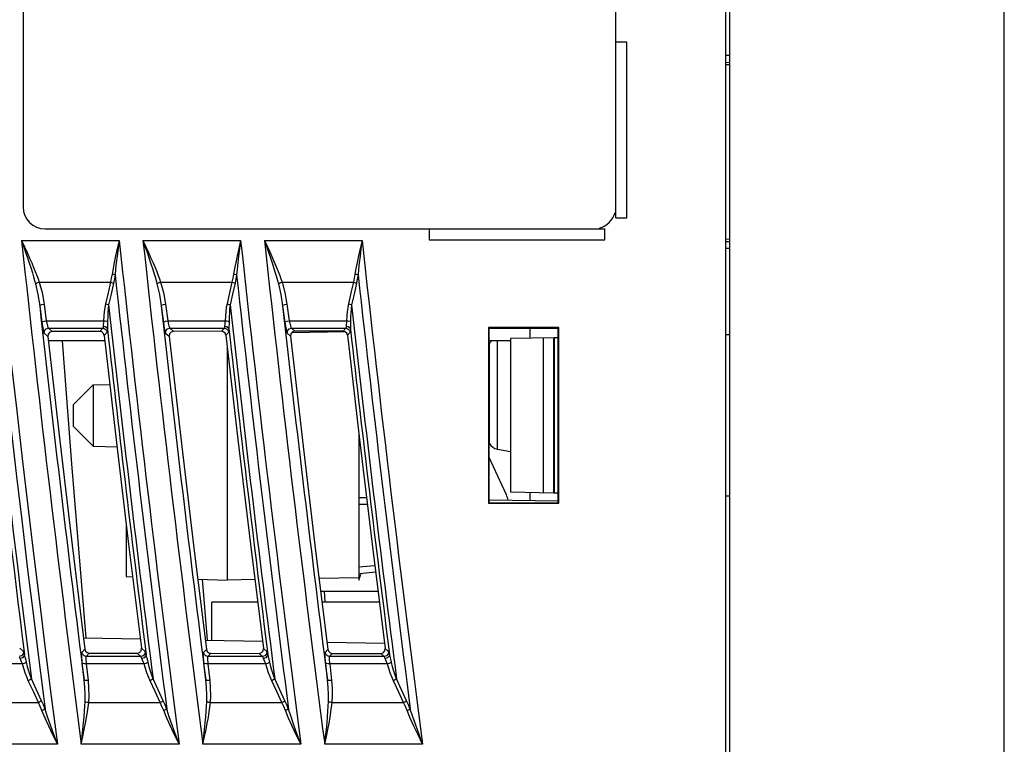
# Model space of a CAD drawing. Header units: millimetres. Extents: x 0 to 700, y 0 to 600.
# Tile 53 of 65: x 561 to 606, y 241 to 274. Entities that reach past the tile are written whole.
import ezdxf

# ---------------------------------------------------------------- set-up
doc = ezdxf.new("R2010")
doc.units = ezdxf.units.MM
doc.header["$LTSCALE"] = 39.111111
doc.layers.get('0').update_dxf_attribs({"linetype": 'CONTINUOUS'})

msp = doc.modelspace()

# ---------------------------------------------------------------- linework, layer by layer
at = {"color": 7, "linetype": 'CONTINUOUS'}
for p, q in [((593.46, 395.854), (593.46, 225.854)), ((593.66, 219.854), (593.66, 395.854)), ((606.16, 211.854), (606.16, 395.854)), ((561.46, 322.354), (561.46, 265.354)), ((588.46, 264.854), (588.46, 322.354)), ((588.96, 272.854), (588.46, 272.854)), ((588.96, 264.854), (588.96, 272.854)), ((593.66, 272.251), (593.46, 272.254)), ((593.46, 271.943), (593.66, 271.939)), ((593.66, 271.828), (593.46, 271.831)), ((588.46, 264.854), (588.96, 264.854)), ((562.46, 264.354), (587.96, 264.354)), ((579.96, 264.354), (579.96, 263.854)), ((587.96, 263.854), (587.96, 264.354)), ((561.39, 263.828), (565.839, 263.828)), ((561.39, 263.828), (561.523, 263.538)), ((561.39, 263.828), (561.495, 263.525)), ((565.839, 263.828), (565.753, 263.464)), ((565.839, 263.828), (565.789, 263.456)), ((566.922, 263.828), (571.371, 263.828)), ((566.922, 263.828), (567.055, 263.538)), ((566.922, 263.828), (567.027, 263.525)), ((571.371, 263.828), (571.285, 263.464)), ((571.371, 263.828), (571.321, 263.456)), ((572.454, 263.828), (576.904, 263.828)), ((572.454, 263.828), (572.588, 263.538)), ((572.454, 263.828), (572.559, 263.525)), ((576.904, 263.828), (576.818, 263.464)), ((576.904, 263.828), (576.854, 263.456)), ((579.96, 263.854), (587.96, 263.854)), ((593.66, 263.88), (593.46, 263.877)), ((593.66, 263.768), (593.46, 263.765)), ((561.495, 263.525), (561.59, 263.247)), ((561.523, 263.538), (561.644, 263.271)), ((565.753, 263.464), (565.677, 263.133)), ((565.789, 263.456), (565.745, 263.117)), ((567.027, 263.525), (567.122, 263.247)), ((567.055, 263.538), (567.177, 263.271)), ((571.285, 263.464), (571.21, 263.133)), ((571.321, 263.456), (571.277, 263.117)), ((572.559, 263.525), (572.655, 263.247)), ((572.588, 263.538), (572.709, 263.271)), ((576.818, 263.464), (576.743, 263.133)), ((576.854, 263.456), (576.81, 263.117)), ((593.66, 263.457), (593.46, 263.453)), ((561.59, 263.247), (561.676, 262.991)), ((561.644, 263.271), (561.754, 263.027)), ((561.676, 262.991), (561.754, 262.757)), ((561.754, 263.027), (561.852, 262.802)), ((565.677, 263.133), (565.612, 262.829)), ((565.745, 263.117), (565.708, 262.806)), ((567.122, 263.247), (567.209, 262.991)), ((567.177, 263.271), (567.286, 263.027)), ((567.209, 262.991), (567.286, 262.757)), ((567.286, 263.027), (567.385, 262.802)), ((571.21, 263.133), (571.145, 262.829)), ((571.277, 263.117), (571.24, 262.806)), ((572.655, 263.247), (572.742, 262.991)), ((572.709, 263.271), (572.819, 263.027)), ((572.742, 262.991), (572.819, 262.757)), ((572.819, 263.027), (572.918, 262.802)), ((576.743, 263.133), (576.678, 262.829)), ((576.81, 263.117), (576.773, 262.807)), ((561.754, 262.757), (561.823, 262.542)), ((561.823, 262.542), (561.884, 262.345)), ((561.852, 262.802), (561.939, 262.596)), ((561.939, 262.596), (562.016, 262.407)), ((562.016, 262.407), (562.084, 262.234)), ((565.557, 262.551), (565.513, 262.297)), ((565.612, 262.829), (565.557, 262.551)), ((565.677, 262.522), (565.654, 262.262)), ((565.708, 262.806), (565.677, 262.522)), ((567.286, 262.757), (567.356, 262.542)), ((567.356, 262.542), (567.417, 262.345)), ((567.385, 262.802), (567.472, 262.595)), ((567.472, 262.595), (567.549, 262.407)), ((567.549, 262.407), (567.616, 262.233)), ((571.09, 262.551), (571.046, 262.297)), ((571.145, 262.829), (571.09, 262.551)), ((571.21, 262.522), (571.187, 262.262)), ((571.24, 262.806), (571.21, 262.522)), ((572.819, 262.757), (572.889, 262.542)), ((572.889, 262.542), (572.95, 262.345)), ((572.918, 262.802), (573.005, 262.595)), ((573.005, 262.595), (573.082, 262.406)), ((573.082, 262.406), (573.15, 262.233)), ((576.623, 262.551), (576.579, 262.297)), ((576.678, 262.829), (576.623, 262.551)), ((576.743, 262.522), (576.72, 262.262)), ((576.773, 262.807), (576.743, 262.522)), ((561.884, 262.345), (561.938, 262.164)), ((561.938, 262.164), (561.985, 262)), ((561.985, 262), (562.026, 261.849)), ((562.084, 262.234), (562.142, 262.075)), ((562.142, 262.075), (562.193, 261.93)), ((565.48, 262.113), (565.441, 261.93)), ((565.513, 262.297), (565.48, 262.113)), ((565.513, 262.297), (565.565, 262.288)), ((565.565, 262.288), (565.612, 262.276)), ((565.621, 262.071), (565.581, 261.882)), ((565.612, 262.276), (565.654, 262.262)), ((565.654, 262.262), (565.621, 262.071)), ((567.417, 262.345), (567.471, 262.164)), ((567.471, 262.164), (567.518, 261.999)), ((567.518, 261.999), (567.559, 261.849)), ((567.616, 262.233), (567.675, 262.075)), ((567.675, 262.075), (567.726, 261.93)), ((571.013, 262.113), (570.974, 261.93)), ((571.046, 262.297), (571.013, 262.113)), ((571.046, 262.297), (571.098, 262.288)), ((571.098, 262.288), (571.146, 262.276)), ((571.154, 262.071), (571.115, 261.882)), ((571.146, 262.276), (571.187, 262.262)), ((571.187, 262.262), (571.154, 262.071)), ((572.95, 262.345), (573.004, 262.164)), ((573.004, 262.164), (573.052, 261.999)), ((573.052, 261.999), (573.093, 261.848)), ((573.15, 262.233), (573.208, 262.075)), ((573.208, 262.075), (573.259, 261.93)), ((576.547, 262.113), (576.508, 261.93)), ((576.579, 262.297), (576.547, 262.113)), ((576.579, 262.297), (576.631, 262.288)), ((576.631, 262.288), (576.679, 262.276)), ((576.687, 262.071), (576.648, 261.883)), ((576.679, 262.276), (576.72, 262.262)), ((576.72, 262.262), (576.687, 262.071)), ((562.026, 261.849), (562.069, 261.878)), ((562.026, 261.849), (562.134, 261.369)), ((562.069, 261.878), (562.127, 261.907)), ((562.127, 261.907), (562.193, 261.93)), ((562.193, 261.93), (565.441, 261.93)), ((562.193, 261.93), (562.323, 261.453)), ((565.441, 261.93), (565.329, 261.433)), ((565.441, 261.93), (565.492, 261.917)), ((565.581, 261.882), (565.469, 261.385)), ((565.492, 261.917), (565.54, 261.901)), ((565.54, 261.901), (565.581, 261.882)), ((567.559, 261.849), (567.602, 261.878)), ((567.559, 261.849), (567.668, 261.368)), ((567.602, 261.878), (567.66, 261.907)), ((567.66, 261.907), (567.726, 261.93)), ((567.726, 261.93), (570.974, 261.93)), ((567.726, 261.93), (567.856, 261.453)), ((570.974, 261.93), (570.862, 261.433)), ((570.974, 261.93), (571.026, 261.917)), ((571.115, 261.882), (571.003, 261.385)), ((571.026, 261.917), (571.074, 261.901)), ((571.074, 261.901), (571.115, 261.882)), ((573.093, 261.848), (573.135, 261.878)), ((573.093, 261.848), (573.201, 261.368)), ((573.135, 261.878), (573.193, 261.907)), ((573.193, 261.907), (573.259, 261.93)), ((573.259, 261.93), (576.508, 261.93)), ((573.259, 261.93), (573.39, 261.453)), ((576.508, 261.93), (576.396, 261.433)), ((576.508, 261.93), (576.559, 261.917)), ((576.648, 261.883), (576.537, 261.385)), ((576.559, 261.917), (576.607, 261.901)), ((576.607, 261.901), (576.648, 261.883)), ((562.134, 261.369), (562.217, 260.846)), ((562.323, 261.453), (562.415, 260.931)), ((565.329, 261.433), (565.217, 260.935)), ((565.469, 261.385), (565.357, 260.887)), ((567.668, 261.368), (567.75, 260.846)), ((567.856, 261.453), (567.949, 260.931)), ((570.862, 261.433), (570.751, 260.935)), ((571.003, 261.385), (570.891, 260.887)), ((573.201, 261.368), (573.284, 260.846)), ((573.39, 261.453), (573.483, 260.931)), ((576.396, 261.433), (576.285, 260.935)), ((576.537, 261.385), (576.425, 260.887)), ((562.217, 260.846), (562.245, 260.88)), ((562.217, 260.846), (562.319, 260.086)), ((562.245, 260.88), (562.318, 260.911)), ((562.318, 260.911), (562.415, 260.931)), ((562.415, 260.931), (562.517, 260.171)), ((565.184, 260.765), (565.158, 260.581)), ((565.217, 260.935), (565.184, 260.765)), ((565.217, 260.935), (565.268, 260.922)), ((565.268, 260.922), (565.316, 260.906)), ((565.316, 260.906), (565.357, 260.887)), ((565.337, 260.719), (565.323, 260.536)), ((565.357, 260.887), (565.337, 260.719)), ((567.75, 260.846), (567.779, 260.88)), ((567.75, 260.846), (567.853, 260.086)), ((567.779, 260.88), (567.851, 260.911)), ((567.851, 260.911), (567.949, 260.931)), ((567.949, 260.931), (568.051, 260.171)), ((570.718, 260.765), (570.692, 260.581)), ((570.751, 260.935), (570.718, 260.765)), ((570.751, 260.935), (570.802, 260.922)), ((570.802, 260.922), (570.85, 260.906)), ((570.85, 260.906), (570.891, 260.887)), ((570.871, 260.719), (570.857, 260.537)), ((570.891, 260.887), (570.871, 260.719)), ((573.284, 260.846), (573.313, 260.88)), ((573.284, 260.846), (573.387, 260.086)), ((573.313, 260.88), (573.385, 260.911)), ((573.385, 260.911), (573.483, 260.931)), ((573.483, 260.931), (573.586, 260.171)), ((576.252, 260.765), (576.227, 260.581)), ((576.285, 260.935), (576.252, 260.765)), ((576.285, 260.935), (576.336, 260.922)), ((576.336, 260.922), (576.384, 260.906)), ((576.384, 260.906), (576.425, 260.887)), ((576.405, 260.719), (576.391, 260.537)), ((576.425, 260.887), (576.405, 260.719)), ((562.42, 260.151), (562.517, 260.171)), ((562.517, 260.171), (565.129, 260.171)), ((562.517, 260.171), (562.541, 260.052)), ((565.129, 260.171), (565.122, 260.083)), ((565.14, 260.384), (565.129, 260.171)), ((565.129, 260.171), (565.205, 260.165)), ((565.158, 260.581), (565.14, 260.384)), ((565.205, 260.165), (565.269, 260.149)), ((565.315, 260.34), (565.312, 260.128)), ((565.323, 260.536), (565.315, 260.34)), ((567.954, 260.151), (568.051, 260.171)), ((568.051, 260.171), (570.664, 260.171)), ((568.051, 260.171), (568.076, 260.052)), ((570.664, 260.171), (570.656, 260.083)), ((570.674, 260.384), (570.664, 260.171)), ((570.664, 260.171), (570.739, 260.165)), ((570.692, 260.581), (570.674, 260.384)), ((570.739, 260.165), (570.803, 260.15)), ((570.849, 260.34), (570.847, 260.128)), ((570.857, 260.537), (570.849, 260.34)), ((573.488, 260.151), (573.586, 260.171)), ((573.586, 260.171), (576.198, 260.171)), ((573.586, 260.171), (573.61, 260.052)), ((576.198, 260.171), (576.191, 260.083)), ((576.209, 260.384), (576.198, 260.171)), ((576.198, 260.171), (576.273, 260.165)), ((576.227, 260.581), (576.209, 260.384)), ((576.273, 260.165), (576.338, 260.15)), ((576.383, 260.34), (576.381, 260.129)), ((576.391, 260.537), (576.383, 260.34)), ((562.319, 260.086), (562.347, 260.12)), ((562.319, 260.086), (562.343, 259.919)), ((562.343, 259.919), (562.37, 259.764)), ((562.347, 260.12), (562.42, 260.151)), ((562.37, 259.764), (562.396, 259.654)), ((562.415, 259.609), (562.434, 259.717)), ((562.434, 259.717), (562.508, 259.8)), ((562.508, 259.8), (562.614, 259.831)), ((562.541, 260.052), (562.569, 259.942)), ((562.569, 259.942), (562.594, 259.863)), ((562.594, 259.863), (562.614, 259.831)), ((562.614, 259.831), (565.096, 259.831)), ((562.614, 259.831), (562.784, 259.678)), ((565.096, 259.831), (564.962, 259.681)), ((565.102, 259.845), (565.096, 259.831)), ((565.096, 259.831), (565.189, 259.807)), ((565.106, 259.876), (565.102, 259.845)), ((565.107, 259.923), (565.106, 259.876)), ((565.112, 259.997), (565.107, 259.923)), ((565.107, 259.923), (565.199, 259.906)), ((565.122, 260.083), (565.112, 259.997)), ((565.189, 259.807), (565.26, 259.743)), ((565.199, 259.906), (565.27, 259.855)), ((565.26, 259.743), (565.294, 259.653)), ((565.269, 260.149), (565.312, 260.128)), ((565.27, 259.855), (565.305, 259.783)), ((565.304, 259.717), (565.301, 259.673)), ((565.306, 259.886), (565.304, 259.717)), ((565.31, 260.006), (565.306, 259.886)), ((565.312, 260.128), (565.31, 260.006)), ((567.853, 260.086), (567.882, 260.12)), ((567.853, 260.086), (567.877, 259.919)), ((567.877, 259.919), (567.905, 259.764)), ((567.882, 260.12), (567.954, 260.151)), ((567.905, 259.764), (567.93, 259.654)), ((567.95, 259.609), (567.969, 259.717)), ((567.969, 259.717), (568.042, 259.8)), ((568.042, 259.8), (568.148, 259.831)), ((568.076, 260.052), (568.103, 259.942)), ((568.103, 259.942), (568.128, 259.863)), ((568.128, 259.863), (568.148, 259.831)), ((568.148, 259.831), (570.63, 259.831)), ((568.148, 259.831), (568.311, 259.685)), ((570.63, 259.831), (570.503, 259.688)), ((570.637, 259.845), (570.63, 259.831)), ((570.63, 259.831), (570.723, 259.807)), ((570.641, 259.876), (570.637, 259.845)), ((570.646, 259.997), (570.641, 259.923)), ((570.641, 259.923), (570.733, 259.906)), ((570.641, 259.923), (570.641, 259.876)), ((570.656, 260.083), (570.646, 259.997)), ((570.723, 259.807), (570.795, 259.743)), ((570.733, 259.906), (570.805, 259.855)), ((570.795, 259.743), (570.829, 259.653)), ((570.803, 260.15), (570.847, 260.128)), ((570.805, 259.855), (570.839, 259.783)), ((570.839, 259.717), (570.835, 259.674)), ((570.84, 259.886), (570.839, 259.717)), ((570.845, 260.006), (570.84, 259.886)), ((570.847, 260.128), (570.845, 260.006)), ((573.387, 260.086), (573.416, 260.12)), ((573.387, 260.086), (573.412, 259.918)), ((573.412, 259.918), (573.439, 259.764)), ((573.416, 260.12), (573.488, 260.151)), ((573.439, 259.764), (573.465, 259.654)), ((573.484, 259.609), (573.503, 259.717)), ((573.503, 259.717), (573.577, 259.8)), ((573.577, 259.8), (573.683, 259.831)), ((573.61, 260.052), (573.637, 259.942)), ((573.637, 259.942), (573.663, 259.863)), ((573.663, 259.863), (573.683, 259.831)), ((573.683, 259.831), (576.165, 259.831)), ((573.683, 259.831), (573.838, 259.692)), ((576.165, 259.831), (576.044, 259.694)), ((576.172, 259.845), (576.165, 259.831)), ((576.165, 259.831), (576.258, 259.807)), ((576.175, 259.876), (576.172, 259.845)), ((576.176, 259.923), (576.175, 259.876)), ((576.181, 259.997), (576.176, 259.923)), ((576.176, 259.923), (576.268, 259.906)), ((576.191, 260.083), (576.181, 259.997)), ((576.258, 259.807), (576.33, 259.743)), ((576.268, 259.906), (576.34, 259.855)), ((576.33, 259.743), (576.363, 259.653)), ((576.338, 260.15), (576.381, 260.129)), ((576.34, 259.855), (576.374, 259.783)), ((576.374, 259.717), (576.37, 259.674)), ((576.375, 259.886), (576.374, 259.783)), ((576.374, 259.783), (576.374, 259.717)), ((576.379, 260.006), (576.375, 259.886)), ((576.381, 260.129), (576.379, 260.006)), ((585.86, 259.854), (582.66, 259.854)), ((582.686, 259.828), (582.66, 259.854)), ((582.66, 259.854), (582.66, 251.854)), ((582.686, 259.828), (585.836, 259.829)), ((582.686, 251.879), (582.686, 259.828)), ((584.56, 259.37), (584.56, 259.829)), ((585.86, 259.854), (585.836, 259.829)), ((585.836, 251.878), (585.836, 259.829)), ((585.86, 251.854), (585.86, 259.854)), ((562.396, 259.654), (562.415, 259.609)), ((562.415, 259.609), (562.586, 259.456)), ((562.604, 259.564), (562.586, 259.456)), ((562.586, 259.456), (563.128, 254.702)), ((562.676, 259.647), (562.604, 259.564)), ((562.784, 259.678), (562.676, 259.647)), ((564.962, 259.681), (562.784, 259.678)), ((565.055, 259.658), (564.962, 259.681)), ((565.127, 259.594), (565.055, 259.658)), ((565.16, 259.504), (565.127, 259.594)), ((565.294, 259.653), (565.16, 259.504)), ((565.16, 259.504), (565.705, 254.75)), ((565.301, 259.673), (565.294, 259.653)), ((567.93, 259.654), (567.95, 259.609)), ((567.95, 259.609), (568.113, 259.463)), ((568.131, 259.571), (568.113, 259.463)), ((568.113, 259.463), (568.658, 254.705)), ((568.203, 259.653), (568.131, 259.571)), ((568.311, 259.685), (568.203, 259.653)), ((570.503, 259.688), (568.311, 259.685)), ((570.596, 259.665), (570.503, 259.688)), ((570.667, 259.601), (570.596, 259.665)), ((570.701, 259.511), (570.667, 259.601)), ((570.829, 259.653), (570.701, 259.511)), ((570.701, 259.511), (571.249, 254.752)), ((570.835, 259.674), (570.829, 259.653)), ((573.465, 259.654), (573.484, 259.609)), ((573.484, 259.609), (573.64, 259.469)), ((573.658, 259.577), (573.64, 259.469)), ((573.64, 259.469), (574.188, 254.707)), ((573.731, 259.66), (573.658, 259.577)), ((576.153, 259.657), (573.69, 259.614)), ((573.838, 259.692), (573.731, 259.66)), ((576.044, 259.694), (573.838, 259.692)), ((576.137, 259.671), (576.044, 259.694)), ((576.208, 259.608), (576.137, 259.671)), ((576.242, 259.518), (576.208, 259.608)), ((576.363, 259.653), (576.242, 259.518)), ((576.242, 259.518), (576.793, 254.754)), ((576.37, 259.674), (576.363, 259.653)), ((585.629, 259.388), (583.66, 259.354)), ((583.66, 259.354), (583.66, 252.354)), ((585.16, 259.38), (585.16, 252.328)), ((585.629, 259.388), (585.629, 252.32)), ((585.836, 259.392), (585.66, 259.389)), ((585.66, 259.389), (585.66, 252.319)), ((593.66, 259.528), (593.46, 259.525)), ((565.189, 259.254), (562.609, 259.254)), ((563.679, 253.65), (563.261, 259.254)), ((570.76, 258.995), (570.76, 248.354)), ((583.66, 259.254), (582.686, 259.254)), ((582.706, 254.583), (582.706, 259.125)), ((583.065, 254.318), (583.065, 259.254)), ((564.652, 257.245), (563.76, 256.354)), ((564.652, 257.245), (565.416, 257.272)), ((564.652, 257.245), (564.652, 254.462)), ((563.76, 255.354), (563.76, 256.353)), ((564.652, 254.462), (563.76, 255.354)), ((576.76, 255.035), (576.76, 248.354)), ((563.128, 254.702), (563.69, 249.951)), ((564.652, 254.462), (565.743, 254.424)), ((565.705, 254.75), (566.27, 249.998)), ((568.658, 254.705), (569.224, 249.949)), ((571.249, 254.752), (571.817, 249.996)), ((574.188, 254.707), (574.758, 249.946)), ((576.793, 254.754), (577.365, 249.994)), ((583.476, 252.233), (582.686, 253.942)), ((583.065, 254.318), (583.66, 254.213)), ((564.335, 245.732), (563.679, 253.65)), ((576.76, 252.121), (577.11, 252.115)), ((585.629, 252.32), (583.66, 252.354)), ((584.56, 251.985), (584.56, 252.338)), ((585.836, 252.316), (585.66, 252.319)), ((593.66, 252.179), (593.46, 252.183)), ((576.76, 251.821), (577.146, 251.814)), ((582.66, 251.854), (582.686, 251.879)), ((582.66, 251.854), (585.86, 251.854)), ((582.686, 251.879), (585.836, 251.878)), ((582.688, 252.017), (585.837, 251.962)), ((585.86, 251.854), (585.836, 251.878)), ((566.16, 250.918), (566.16, 248.515)), ((563.69, 249.951), (564.274, 245.202)), ((566.27, 249.998), (566.856, 245.249)), ((569.224, 249.949), (569.811, 245.196)), ((571.817, 249.996), (572.407, 245.242)), ((574.758, 249.946), (575.349, 245.189)), ((577.365, 249.994), (577.959, 245.236)), ((576.76, 248.955), (577.486, 249.022)), ((566.16, 248.515), (566.454, 248.504)), ((576.76, 248.354), (576.853, 248.622)), ((576.788, 248.656), (577.524, 248.724)), ((569.415, 248.401), (570.76, 248.354)), ((569.856, 245.637), (569.627, 248.393)), ((572.018, 248.376), (570.76, 248.354)), ((576.76, 248.459), (574.947, 248.427)), ((575.018, 247.854), (577.632, 247.854)), ((575.227, 247.354), (575.185, 247.854)), ((572.145, 247.354), (570.06, 247.354)), ((570.06, 245.603), (570.06, 247.354)), ((577.695, 247.354), (575.08, 247.354)), ((566.805, 245.66), (564.212, 245.706)), ((572.368, 245.563), (569.76, 245.609)), ((577.93, 245.466), (575.309, 245.512)), ((561.389, 244.909), (561.282, 244.877)), ((561.48, 245.101), (561.306, 245.256)), ((561.462, 244.992), (561.389, 244.909)), ((561.48, 245.101), (561.462, 244.992)), ((561.499, 245.062), (561.48, 245.101)), ((561.522, 244.971), (561.499, 245.062)), ((561.522, 244.971), (561.5, 244.885)), ((561.547, 244.871), (561.522, 244.971)), ((564.132, 244.98), (564.135, 245.029)), ((564.133, 244.904), (564.132, 244.98)), ((564.135, 245.029), (564.141, 245.052)), ((564.141, 245.052), (564.274, 245.202)), ((564.175, 244.963), (564.141, 245.052)), ((564.247, 244.9), (564.175, 244.963)), ((564.274, 245.202), (564.308, 245.113)), ((564.308, 245.113), (564.38, 245.05)), ((564.339, 244.877), (564.472, 245.028)), ((564.38, 245.05), (564.472, 245.028)), ((564.472, 245.028), (566.658, 245.025)), ((566.658, 245.025), (566.767, 245.057)), ((566.825, 244.877), (566.658, 245.025)), ((566.767, 245.057), (566.84, 245.14)), ((566.932, 244.909), (566.825, 244.877)), ((566.84, 245.14), (566.856, 245.249)), ((567.023, 245.102), (566.856, 245.249)), ((567.005, 244.992), (566.932, 244.909)), ((567.023, 245.102), (567.005, 244.992)), ((567.042, 245.062), (567.023, 245.102)), ((567.065, 244.972), (567.042, 245.062)), ((567.065, 244.972), (567.043, 244.885)), ((567.09, 244.871), (567.065, 244.972)), ((569.675, 244.98), (569.678, 245.029)), ((569.676, 244.904), (569.675, 244.98)), ((569.678, 245.029), (569.685, 245.052)), ((569.685, 245.052), (569.811, 245.196)), ((569.719, 244.963), (569.685, 245.052)), ((569.79, 244.9), (569.719, 244.963)), ((569.811, 245.196), (569.846, 245.106)), ((569.846, 245.106), (569.917, 245.043)), ((569.882, 244.877), (570.009, 245.021)), ((569.917, 245.043), (570.009, 245.021)), ((570.009, 245.021), (572.209, 245.018)), ((572.209, 245.018), (572.318, 245.05)), ((572.369, 244.877), (572.209, 245.018)), ((572.318, 245.05), (572.391, 245.134)), ((572.475, 244.909), (572.369, 244.877)), ((572.391, 245.134), (572.407, 245.242)), ((572.567, 245.102), (572.407, 245.242)), ((572.549, 244.992), (572.475, 244.909)), ((572.567, 245.102), (572.549, 244.992)), ((572.585, 245.062), (572.567, 245.102)), ((572.609, 244.972), (572.585, 245.062)), ((572.609, 244.972), (572.586, 244.885)), ((572.633, 244.871), (572.609, 244.972)), ((575.219, 244.98), (575.222, 245.029)), ((575.22, 244.904), (575.219, 244.98)), ((575.222, 245.029), (575.228, 245.052)), ((575.228, 245.052), (575.349, 245.189)), ((575.263, 244.963), (575.228, 245.052)), ((575.334, 244.9), (575.263, 244.963)), ((575.349, 245.189), (575.383, 245.099)), ((575.383, 245.099), (575.455, 245.037)), ((575.426, 244.877), (575.547, 245.014)), ((575.455, 245.037), (575.547, 245.014)), ((575.547, 245.014), (577.761, 245.011)), ((577.761, 245.011), (577.87, 245.043)), ((577.913, 244.877), (577.761, 245.011)), ((577.87, 245.043), (577.942, 245.127)), ((578.02, 244.909), (577.913, 244.877)), ((577.942, 245.127), (577.959, 245.236)), ((578.111, 245.102), (577.959, 245.236)), ((578.093, 244.992), (578.02, 244.909)), ((578.111, 245.102), (578.093, 244.992)), ((578.129, 245.062), (578.111, 245.102)), ((578.153, 244.972), (578.129, 245.062)), ((578.153, 244.972), (578.13, 244.885)), ((578.178, 244.871), (578.153, 244.972)), ((561.429, 244.537), (558.813, 244.537)), ((561.324, 244.784), (561.301, 244.849)), ((561.427, 244.816), (561.324, 244.784)), ((561.352, 244.713), (561.324, 244.784)), ((561.39, 244.629), (561.352, 244.713)), ((561.429, 244.537), (561.39, 244.629)), ((561.5, 244.885), (561.427, 244.816)), ((561.506, 244.56), (561.429, 244.537)), ((561.49, 244.324), (561.429, 244.537)), ((561.571, 244.591), (561.506, 244.56)), ((561.579, 244.754), (561.547, 244.871)), ((561.612, 244.623), (561.571, 244.591)), ((561.612, 244.623), (561.579, 244.754)), ((561.664, 244.409), (561.612, 244.623)), ((564.138, 244.806), (564.133, 244.904)), ((564.147, 244.691), (564.138, 244.806)), ((564.158, 244.575), (564.147, 244.691)), ((564.191, 244.549), (564.158, 244.575)), ((564.236, 243.815), (564.158, 244.575)), ((564.262, 244.535), (564.191, 244.549)), ((564.339, 244.877), (564.247, 244.9)), ((564.356, 244.537), (564.262, 244.535)), ((564.33, 244.826), (564.333, 244.861)), ((564.331, 244.772), (564.33, 244.826)), ((564.336, 244.702), (564.331, 244.772)), ((564.333, 244.861), (564.339, 244.877)), ((564.345, 244.619), (564.336, 244.702)), ((566.825, 244.877), (564.339, 244.877)), ((564.356, 244.537), (564.345, 244.619)), ((566.972, 244.537), (564.356, 244.537)), ((564.434, 243.777), (564.356, 244.537)), ((566.844, 244.849), (566.825, 244.877)), ((566.867, 244.784), (566.844, 244.849)), ((566.97, 244.816), (566.867, 244.784)), ((566.896, 244.713), (566.867, 244.784)), ((566.934, 244.629), (566.896, 244.713)), ((566.972, 244.537), (566.934, 244.629)), ((567.043, 244.885), (566.97, 244.816)), ((567.05, 244.56), (566.972, 244.537)), ((567.034, 244.324), (566.972, 244.537)), ((567.114, 244.591), (567.05, 244.56)), ((567.122, 244.754), (567.09, 244.871)), ((567.155, 244.623), (567.114, 244.591)), ((567.155, 244.623), (567.122, 244.754)), ((567.208, 244.409), (567.155, 244.623)), ((569.681, 244.806), (569.676, 244.904)), ((569.69, 244.691), (569.681, 244.806)), ((569.701, 244.575), (569.69, 244.691)), ((569.734, 244.549), (569.701, 244.575)), ((569.78, 243.815), (569.701, 244.575)), ((569.806, 244.535), (569.734, 244.549)), ((569.882, 244.877), (569.79, 244.9)), ((569.899, 244.537), (569.806, 244.535)), ((569.873, 244.826), (569.876, 244.861)), ((569.874, 244.772), (569.873, 244.826)), ((569.879, 244.702), (569.874, 244.772)), ((569.876, 244.861), (569.882, 244.877)), ((569.888, 244.619), (569.879, 244.702)), ((572.369, 244.877), (569.882, 244.877)), ((569.899, 244.537), (569.888, 244.619)), ((572.516, 244.537), (569.899, 244.537)), ((569.978, 243.777), (569.899, 244.537)), ((572.387, 244.849), (572.369, 244.877)), ((572.411, 244.784), (572.387, 244.849)), ((572.513, 244.816), (572.411, 244.784)), ((572.439, 244.713), (572.411, 244.784)), ((572.477, 244.629), (572.439, 244.713)), ((572.516, 244.537), (572.477, 244.629)), ((572.586, 244.885), (572.513, 244.816)), ((572.594, 244.561), (572.516, 244.537)), ((572.578, 244.324), (572.516, 244.537)), ((572.658, 244.591), (572.594, 244.561)), ((572.666, 244.754), (572.633, 244.871)), ((572.699, 244.623), (572.658, 244.591)), ((572.699, 244.623), (572.666, 244.754)), ((572.752, 244.409), (572.699, 244.623)), ((575.225, 244.806), (575.22, 244.904)), ((575.234, 244.691), (575.225, 244.806)), ((575.246, 244.575), (575.234, 244.691)), ((575.279, 244.549), (575.246, 244.575)), ((575.325, 243.815), (575.246, 244.575)), ((575.35, 244.535), (575.279, 244.549)), ((575.426, 244.877), (575.334, 244.9)), ((575.443, 244.537), (575.35, 244.535)), ((575.417, 244.826), (575.42, 244.861)), ((575.418, 244.772), (575.417, 244.826)), ((575.423, 244.702), (575.418, 244.772)), ((575.42, 244.861), (575.426, 244.877)), ((575.432, 244.619), (575.423, 244.702)), ((577.913, 244.877), (575.426, 244.877)), ((575.443, 244.537), (575.432, 244.619)), ((578.061, 244.537), (575.443, 244.537)), ((575.523, 243.777), (575.443, 244.537)), ((577.931, 244.849), (577.913, 244.877)), ((577.955, 244.784), (577.931, 244.849)), ((578.057, 244.816), (577.955, 244.784)), ((577.984, 244.713), (577.955, 244.784)), ((578.022, 244.629), (577.984, 244.713)), ((578.061, 244.537), (578.022, 244.629)), ((578.13, 244.885), (578.057, 244.816)), ((578.138, 244.561), (578.061, 244.537)), ((578.122, 244.324), (578.061, 244.537)), ((578.202, 244.591), (578.138, 244.561)), ((578.21, 244.754), (578.178, 244.871)), ((578.243, 244.623), (578.202, 244.591)), ((578.243, 244.623), (578.21, 244.754)), ((578.296, 244.409), (578.243, 244.623)), ((561.555, 244.126), (561.49, 244.324)), ((561.624, 243.943), (561.555, 244.126)), ((561.72, 244.21), (561.664, 244.409)), ((561.778, 244.025), (561.72, 244.21)), ((561.838, 243.854), (561.778, 244.025)), ((567.099, 244.126), (567.034, 244.324)), ((567.168, 243.943), (567.099, 244.126)), ((567.263, 244.21), (567.208, 244.409)), ((567.321, 244.026), (567.263, 244.21)), ((567.382, 243.854), (567.321, 244.026)), ((572.643, 244.126), (572.578, 244.324)), ((572.713, 243.943), (572.643, 244.126)), ((572.807, 244.211), (572.752, 244.409)), ((572.866, 244.026), (572.807, 244.211)), ((572.926, 243.854), (572.866, 244.026)), ((578.188, 244.126), (578.122, 244.324)), ((578.257, 243.943), (578.188, 244.126)), ((578.352, 244.211), (578.296, 244.409)), ((578.41, 244.026), (578.352, 244.211)), ((578.471, 243.854), (578.41, 244.026)), ((561.698, 243.773), (561.624, 243.943)), ((561.75, 243.797), (561.698, 243.773)), ((561.928, 243.275), (561.698, 243.773)), ((561.798, 243.825), (561.75, 243.797)), ((561.838, 243.854), (561.798, 243.825)), ((562.068, 243.356), (561.838, 243.854)), ((564.269, 243.789), (564.236, 243.815)), ((564.267, 243.464), (564.236, 243.815)), ((564.34, 243.775), (564.269, 243.789)), ((564.434, 243.777), (564.34, 243.775)), ((564.46, 243.425), (564.434, 243.777)), ((567.242, 243.773), (567.168, 243.943)), ((567.294, 243.797), (567.242, 243.773)), ((567.472, 243.275), (567.242, 243.773)), ((567.342, 243.825), (567.294, 243.797)), ((567.382, 243.854), (567.342, 243.825)), ((567.613, 243.356), (567.382, 243.854)), ((569.813, 243.789), (569.78, 243.815)), ((569.812, 243.464), (569.78, 243.815)), ((569.885, 243.775), (569.813, 243.789)), ((569.978, 243.777), (569.885, 243.775)), ((570.004, 243.425), (569.978, 243.777)), ((572.786, 243.773), (572.713, 243.943)), ((572.839, 243.798), (572.786, 243.773)), ((573.017, 243.275), (572.786, 243.773)), ((572.887, 243.825), (572.839, 243.798)), ((572.926, 243.854), (572.887, 243.825)), ((573.157, 243.356), (572.926, 243.854)), ((575.358, 243.789), (575.325, 243.815)), ((575.356, 243.464), (575.325, 243.815)), ((575.429, 243.775), (575.358, 243.789)), ((575.523, 243.777), (575.429, 243.775)), ((575.549, 243.425), (575.523, 243.777)), ((578.331, 243.773), (578.257, 243.943)), ((578.383, 243.798), (578.331, 243.773)), ((578.562, 243.275), (578.331, 243.773)), ((578.432, 243.825), (578.383, 243.798)), ((578.471, 243.854), (578.432, 243.825)), ((578.702, 243.357), (578.471, 243.854)), ((562.158, 242.778), (561.928, 243.275)), ((562.299, 242.859), (562.068, 243.356)), ((564.283, 243.132), (564.267, 243.464)), ((564.282, 242.82), (564.283, 243.132)), ((564.465, 243.092), (564.46, 243.425)), ((567.703, 242.778), (567.472, 243.275)), ((567.843, 242.859), (567.613, 243.356)), ((569.827, 243.132), (569.812, 243.464)), ((569.827, 242.819), (569.827, 243.132)), ((570.009, 243.092), (570.004, 243.425)), ((573.248, 242.778), (573.017, 243.275)), ((573.388, 242.859), (573.157, 243.356)), ((575.372, 243.132), (575.356, 243.464)), ((575.372, 242.819), (575.372, 243.132)), ((575.554, 243.092), (575.549, 243.425)), ((578.794, 242.778), (578.562, 243.275)), ((578.934, 242.859), (578.702, 243.357)), ((558.904, 242.778), (562.158, 242.778)), ((562.211, 242.802), (562.158, 242.778)), ((562.243, 242.594), (562.158, 242.778)), ((562.259, 242.83), (562.211, 242.802)), ((562.299, 242.859), (562.259, 242.83)), ((562.383, 242.669), (562.299, 242.859)), ((562.461, 242.479), (562.383, 242.669)), ((564.274, 242.61), (564.282, 242.82)), ((564.326, 242.801), (564.282, 242.82)), ((564.384, 242.786), (564.326, 242.801)), ((564.448, 242.778), (564.384, 242.786)), ((564.426, 242.573), (564.448, 242.778)), ((564.448, 242.778), (564.465, 243.092)), ((564.448, 242.778), (567.703, 242.778)), ((567.756, 242.802), (567.703, 242.778)), ((567.788, 242.594), (567.703, 242.778)), ((567.804, 242.83), (567.756, 242.802)), ((567.843, 242.859), (567.804, 242.83)), ((567.928, 242.669), (567.843, 242.859)), ((568.006, 242.479), (567.928, 242.669)), ((569.818, 242.61), (569.827, 242.819)), ((569.871, 242.801), (569.827, 242.819)), ((569.929, 242.786), (569.871, 242.801)), ((569.993, 242.778), (569.929, 242.786)), ((569.971, 242.573), (569.993, 242.778)), ((569.993, 242.778), (570.009, 243.092)), ((569.993, 242.778), (573.248, 242.778)), ((573.301, 242.802), (573.248, 242.778)), ((573.333, 242.594), (573.248, 242.778)), ((573.349, 242.83), (573.301, 242.802)), ((573.388, 242.859), (573.349, 242.83)), ((573.473, 242.669), (573.388, 242.859)), ((573.551, 242.48), (573.473, 242.669)), ((575.364, 242.61), (575.372, 242.819)), ((575.416, 242.801), (575.372, 242.819)), ((575.474, 242.786), (575.416, 242.801)), ((575.538, 242.778), (575.474, 242.786)), ((575.516, 242.573), (575.538, 242.778)), ((575.538, 242.778), (575.554, 243.092)), ((575.538, 242.778), (578.794, 242.778)), ((578.846, 242.802), (578.794, 242.778)), ((578.879, 242.594), (578.794, 242.778)), ((578.894, 242.83), (578.846, 242.802)), ((578.934, 242.859), (578.894, 242.83)), ((579.019, 242.669), (578.934, 242.859)), ((579.097, 242.48), (579.019, 242.669)), ((562.321, 242.41), (562.243, 242.594)), ((562.373, 242.432), (562.321, 242.41)), ((562.465, 242.071), (562.321, 242.41)), ((562.421, 242.455), (562.373, 242.432)), ((562.461, 242.479), (562.421, 242.455)), ((562.577, 242.125), (562.461, 242.479)), ((564.241, 242.129), (564.26, 242.38)), ((564.26, 242.38), (564.274, 242.61)), ((564.356, 242.103), (564.395, 242.348)), ((564.395, 242.348), (564.426, 242.573)), ((567.866, 242.41), (567.788, 242.594)), ((567.918, 242.432), (567.866, 242.41)), ((568.01, 242.071), (567.866, 242.41)), ((567.966, 242.455), (567.918, 242.432)), ((568.006, 242.479), (567.966, 242.455)), ((568.122, 242.125), (568.006, 242.479)), ((569.786, 242.129), (569.805, 242.38)), ((569.805, 242.38), (569.818, 242.61)), ((569.901, 242.103), (569.94, 242.348)), ((569.94, 242.348), (569.971, 242.573)), ((573.411, 242.41), (573.333, 242.594)), ((573.463, 242.432), (573.411, 242.41)), ((573.555, 242.071), (573.411, 242.41)), ((573.511, 242.455), (573.463, 242.432)), ((573.551, 242.48), (573.511, 242.455)), ((573.668, 242.125), (573.551, 242.48)), ((575.332, 242.129), (575.35, 242.38)), ((575.35, 242.38), (575.364, 242.61)), ((575.447, 242.103), (575.486, 242.348)), ((575.486, 242.348), (575.516, 242.573)), ((578.957, 242.41), (578.879, 242.594)), ((579.009, 242.432), (578.957, 242.41)), ((579.101, 242.071), (578.957, 242.41)), ((579.057, 242.455), (579.009, 242.432)), ((579.097, 242.48), (579.057, 242.455)), ((579.214, 242.125), (579.097, 242.48)), ((562.63, 241.705), (562.465, 242.071)), ((562.71, 241.743), (562.577, 242.125)), ((564.185, 241.556), (564.216, 241.854)), ((564.216, 241.854), (564.241, 242.129)), ((564.249, 241.542), (564.307, 241.834)), ((564.307, 241.834), (564.356, 242.103)), ((568.175, 241.705), (568.01, 242.071)), ((568.255, 241.743), (568.122, 242.125)), ((569.731, 241.556), (569.761, 241.854)), ((569.761, 241.854), (569.786, 242.129)), ((569.795, 241.542), (569.852, 241.834)), ((569.852, 241.834), (569.901, 242.103)), ((573.721, 241.705), (573.555, 242.071)), ((573.801, 241.743), (573.668, 242.125)), ((575.277, 241.555), (575.307, 241.854)), ((575.307, 241.854), (575.332, 242.129)), ((575.341, 241.542), (575.398, 241.834)), ((575.398, 241.834), (575.447, 242.103)), ((579.268, 241.705), (579.101, 242.071)), ((579.347, 241.743), (579.214, 242.125)), ((562.817, 241.309), (562.63, 241.705)), ((562.859, 241.329), (562.71, 241.743)), ((563.023, 240.88), (562.859, 241.329)), ((564.149, 241.231), (564.185, 241.556)), ((564.183, 241.224), (564.249, 241.542)), ((568.362, 241.309), (568.175, 241.705)), ((568.404, 241.329), (568.255, 241.743)), ((568.569, 240.88), (568.404, 241.329)), ((569.695, 241.231), (569.731, 241.556)), ((569.729, 241.224), (569.795, 241.542)), ((573.908, 241.309), (573.721, 241.705)), ((573.95, 241.329), (573.801, 241.743)), ((574.115, 240.88), (573.95, 241.329)), ((575.241, 241.231), (575.277, 241.555)), ((575.275, 241.224), (575.341, 241.542)), ((579.455, 241.309), (579.268, 241.705)), ((579.497, 241.329), (579.347, 241.743)), ((579.662, 240.88), (579.497, 241.329)), ((563.023, 240.88), (558.563, 240.88)), ((563.023, 240.88), (562.817, 241.309)), ((564.109, 240.88), (564.149, 241.231)), ((564.109, 240.88), (564.183, 241.224)), ((568.569, 240.88), (564.109, 240.88)), ((568.569, 240.88), (568.362, 241.309)), ((569.655, 240.88), (569.695, 241.231)), ((569.655, 240.88), (569.729, 241.224)), ((574.115, 240.88), (569.655, 240.88)), ((574.115, 240.88), (573.908, 241.309)), ((575.201, 240.88), (575.241, 241.231)), ((575.201, 240.88), (575.275, 241.224)), ((579.662, 240.88), (575.201, 240.88)), ((579.662, 240.88), (579.455, 241.309))]:
    msp.add_line(p, q, dxfattribs=at)
for centre, radius, start, end in [((1634.656, 379.354), 1080.543, 179.948371, 187.362813), ((1634.656, 379.354), 1080.896, 180.032201, 187.274929), ((1634.656, 379.354), 1081.341, 185.767897, 187.198502), ((1634.656, 379.354), 1081.516, 185.78125, 187.137663), ((562.46, 265.354), 1, 180, 270), ((587.46, 265.354), 1, 284.8131, 345.188), ((1634.656, 379.354), 1079.466, 186.143659, 187.370197), ((1634.656, 379.354), 1075.043, 186.169036, 187.400692), ((1634.656, 379.354), 1073.966, 186.175244, 187.408153), ((1634.656, 379.354), 1069.543, 186.200883, 187.438964), ((1634.656, 379.354), 1068.466, 186.207156, 187.446502), ((1634.656, 379.354), 1064.043, 186.233062, 187.477635), ((1634.656, 379.354), 1075.396, 186.250917, 187.312334), ((1634.656, 379.354), 1069.896, 186.283176, 187.350126), ((1634.656, 379.354), 1064.396, 186.31577, 187.388312), ((1634.656, 379.354), 1078.967, 186.305777, 187.216519), ((1634.656, 379.354), 1075.841, 186.32197, 187.235494), ((1634.656, 379.354), 1073.467, 186.338223, 187.253698), ((1634.656, 379.354), 1070.341, 186.354585, 187.27287), ((1634.656, 379.354), 1067.967, 186.371006, 187.291264), ((1634.656, 379.354), 1064.841, 186.387539, 187.310635), ((1634.656, 379.354), 1076.016, 186.380086, 187.174332), ((1634.656, 379.354), 1070.516, 186.412996, 187.21138), ((1634.656, 379.354), 1065.016, 186.446249, 187.248813), ((587.16, 256.854), 5, 152.9876, 153.5611), ((583.151, 258.898), 0.5, 134.1874, 152.9876), ((587.16, 256.854), 5, 206.4389, 207.0124), ((583.151, 254.81), 0.5, 207.0124, 260), ((581.66, 251.394), 2, 17.7449, 24.8094)]:
    msp.add_arc(centre, radius, start, end, dxfattribs=at)

doc.saveas('drawing.dxf')
